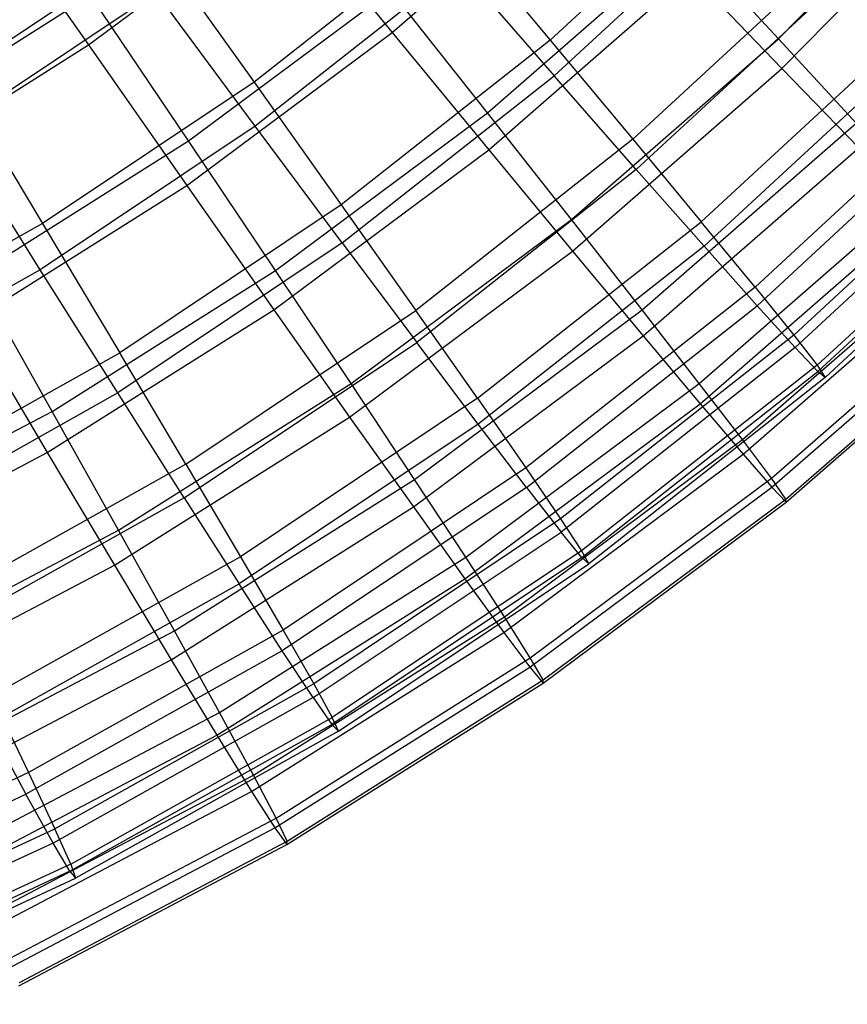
# Model space of a CAD drawing. Extents: x 0.05 to 6.09, y -3 to 3.03.
# Tile 13 of 124: x 4.37 to 5.01, y -2.72 to -1.96. Entities that reach past the tile are written whole.
import ezdxf

# ---------------------------------------------------------------- set-up
doc = ezdxf.new("R2010")
doc.units = 0
doc.header["$MEASUREMENT"] = 0
doc.layers.get('0').update_dxf_attribs({"color": 13, "linetype": 'CONTINUOUS'})

# ---------------------------------------------------------------- blocks, each defined once
blk = doc.blocks.new('GRUPUJ_1')
at = {"color": 0}
for p, q in [((4.90588, 1.02605, 4.43419), (5.05451, 1.17759, 4.43309)), ((4.90588, 1.02605, 4.43419), (5.05451, 1.17759, 4.43309)), ((4.88063, 1.16475, 4.55206), (4.72961, 1.02514, 4.55318)), ((4.88063, 1.16475, 4.55206), (4.72961, 1.02514, 4.55318)), ((4.60748, 1.03103, 1.48439), (4.75655, 1.16113, 1.48329)), ((4.60748, 1.03103, 1.48439), (4.75655, 1.16113, 1.48329)), ((4.90859, 1.00328, 1.90271), (5.05892, 1.15655, 1.90159)), ((4.90859, 1.00328, 1.90271), (5.05892, 1.15655, 1.90159)), ((4.28894, 1.14179, 1.10347), (4.3729, 1.02139, 1.28927)), ((4.28894, 1.14179, 1.10347), (4.3729, 1.02139, 1.28927)), ((4.3729, 1.02139, 1.28927), (4.52341, 1.13345, 1.28815)), ((4.3729, 1.02139, 1.28927), (4.52341, 1.13345, 1.28815)), ((4.52341, 1.13345, 1.28815), (4.60748, 1.03103, 1.48439)), ((4.52341, 1.13345, 1.28815), (4.60748, 1.03103, 1.48439)), ((4.88583, 1.13903, 1.78553), (4.73271, 0.99749, 1.78666)), ((4.88583, 1.13903, 1.78553), (4.73271, 0.99749, 1.78666)), ((4.65509, 1.11421, 4.76192), (4.5008, 0.99257, 4.76306)), ((4.65509, 1.11421, 4.76192), (4.5008, 0.99257, 4.76306)), ((4.65509, 1.11421, 4.76192), (4.72961, 1.02514, 4.55318)), ((4.65509, 1.11421, 4.76192), (4.72961, 1.02514, 4.55318)), ((4.68106, 0.96889, 4.64766), (4.8348, 1.10306, 4.64652)), ((4.68106, 0.96889, 4.64766), (4.8348, 1.10306, 4.64652)), ((4.90588, 1.02605, 4.43419), (4.8348, 1.10306, 4.64652)), ((4.90588, 1.02605, 4.43419), (4.8348, 1.10306, 4.64652)), ((4.42424, 1.09997, 4.96221), (4.26955, 0.99661, 4.96336)), ((4.42424, 1.09997, 4.96221), (4.26955, 0.99661, 4.96336)), ((4.42424, 1.09997, 4.96221), (4.5008, 0.99257, 4.76306)), ((4.42424, 1.09997, 4.96221), (4.5008, 0.99257, 4.76306)), ((4.9503, 1.09348, 4.33498), (4.79346, 0.94849, 4.33614)), ((4.9503, 1.09348, 4.33498), (4.79346, 0.94849, 4.33614)), ((4.65866, 1.08235, 1.57602), (4.50179, 0.95868, 1.57718)), ((4.65866, 1.08235, 1.57602), (4.50179, 0.95868, 1.57718)), ((4.65866, 1.08235, 1.57602), (4.73271, 0.99749, 1.78666)), ((4.65866, 1.08235, 1.57602), (4.73271, 0.99749, 1.78666)), ((4.68209, 0.94042, 1.69003), (4.83797, 1.07645, 1.68887)), ((4.68209, 0.94042, 1.69003), (4.83797, 1.07645, 1.68887)), ((4.83797, 1.07645, 1.68887), (4.90859, 1.00328, 1.90271)), ((4.83797, 1.07645, 1.68887), (4.90859, 1.00328, 1.90271)), ((4.95468, 1.07181, 2.00415), (4.79608, 0.92519, 2.00533)), ((4.95468, 1.07181, 2.00415), (4.79608, 0.92519, 2.00533)), ((4.21878, 0.96158, 5.04788), (4.37448, 1.05971, 5.04673)), ((4.21878, 0.96158, 5.04788), (4.37448, 1.05971, 5.04673)), ((4.42536, 1.06182, 1.37574), (4.26759, 0.9564, 1.37691)), ((4.42536, 1.06182, 1.37574), (4.26759, 0.9564, 1.37691)), ((4.45019, 0.94722, 4.85262), (4.37448, 1.05971, 5.04673)), ((4.45019, 0.94722, 4.85262), (4.37448, 1.05971, 5.04673)), ((4.50179, 0.95868, 1.57718), (4.42536, 1.06182, 1.37574)), ((4.50179, 0.95868, 1.57718), (4.42536, 1.06182, 1.37574)), ((4.45019, 0.94722, 4.85262), (4.60631, 1.06345, 4.85146)), ((4.45019, 0.94722, 4.85262), (4.60631, 1.06345, 4.85146)), ((4.68106, 0.96889, 4.64766), (4.60631, 1.06345, 4.85146)), ((4.68106, 0.96889, 4.64766), (4.60631, 1.06345, 4.85146)), ((4.44878, 0.91288, 1.48557), (4.60748, 1.03103, 1.48439)), ((4.44878, 0.91288, 1.48557), (4.60748, 1.03103, 1.48439)), ((4.60748, 1.03103, 1.48439), (4.68209, 0.94042, 1.69003)), ((4.60748, 1.03103, 1.48439), (4.68209, 0.94042, 1.69003)), ((5.00796, 1.03416, 4.11089), (4.84628, 0.88471, 4.11209)), ((5.00796, 1.03416, 4.11089), (4.84628, 0.88471, 4.11209)), ((4.21415, 0.92133, 1.29045), (4.3729, 1.02139, 1.28927)), ((4.21415, 0.92133, 1.29045), (4.3729, 1.02139, 1.28927)), ((4.3729, 1.02139, 1.28927), (4.44878, 0.91288, 1.48557)), ((4.3729, 1.02139, 1.28927), (4.44878, 0.91288, 1.48557)), ((4.72961, 1.02514, 4.55318), (4.56809, 0.89781, 4.55437)), ((4.72961, 1.02514, 4.55318), (4.56809, 0.89781, 4.55437)), ((4.72961, 1.02514, 4.55318), (4.79346, 0.94849, 4.33614)), ((4.72961, 1.02514, 4.55318), (4.79346, 0.94849, 4.33614)), ((4.74596, 0.88648, 4.43537), (4.90588, 1.02605, 4.43419)), ((4.74596, 0.88648, 4.43537), (4.90588, 1.02605, 4.43419)), ((4.96578, 0.96083, 4.21459), (4.90588, 1.02605, 4.43419)), ((4.96578, 0.96083, 4.21459), (4.90588, 1.02605, 4.43419)), ((4.84839, 0.8659, 2.23073), (5.01149, 1.01667, 2.22952)), ((4.84839, 0.8659, 2.23073), (5.01149, 1.01667, 2.22952)), ((4.26955, 0.99661, 4.96336), (4.33744, 0.88341, 4.76427)), ((4.26955, 0.99661, 4.96336), (4.33744, 0.88341, 4.76427)), ((4.56896, 0.86839, 1.78788), (4.73271, 0.99749, 1.78666)), ((4.56896, 0.86839, 1.78788), (4.73271, 0.99749, 1.78666)), ((4.79608, 0.92519, 2.00533), (4.73271, 0.99749, 1.78666)), ((4.79608, 0.92519, 2.00533), (4.73271, 0.99749, 1.78666)), ((4.74684, 0.86211, 1.90391), (4.90859, 1.00328, 1.90271)), ((4.74684, 0.86211, 1.90391), (4.90859, 1.00328, 1.90271)), ((4.90859, 1.00328, 1.90271), (4.96802, 0.94202, 2.12357)), ((4.90859, 1.00328, 1.90271), (4.96802, 0.94202, 2.12357)), ((4.5008, 0.99257, 4.76306), (4.33744, 0.88341, 4.76427)), ((4.5008, 0.99257, 4.76306), (4.33744, 0.88341, 4.76427)), ((4.5008, 0.99257, 4.76306), (4.56809, 0.89781, 4.55437)), ((4.5008, 0.99257, 4.76306), (4.56809, 0.89781, 4.55437)), ((4.88775, 0.83416, 3.88235), (5.05326, 0.98716, 3.88112)), ((4.88775, 0.83416, 3.88235), (5.05326, 0.98716, 3.88112)), ((5.05593, 0.97395, 2.46029), (4.88935, 0.81996, 2.46153)), ((5.05593, 0.97395, 2.46029), (4.88935, 0.81996, 2.46153)), ((4.5174, 0.84704, 4.64887), (4.68106, 0.96889, 4.64766)), ((4.5174, 0.84704, 4.64887), (4.68106, 0.96889, 4.64766)), ((4.74596, 0.88648, 4.43537), (4.68106, 0.96889, 4.64766)), ((4.74596, 0.88648, 4.43537), (4.68106, 0.96889, 4.64766)), ((4.50179, 0.95868, 1.57718), (4.3357, 0.8477, 1.57841)), ((4.50179, 0.95868, 1.57718), (4.3357, 0.8477, 1.57841)), ((4.56896, 0.86839, 1.78788), (4.50179, 0.95868, 1.57718)), ((4.56896, 0.86839, 1.78788), (4.50179, 0.95868, 1.57718)), ((4.80062, 0.8167, 4.21581), (4.96578, 0.96083, 4.21459)), ((4.80062, 0.8167, 4.21581), (4.96578, 0.96083, 4.21459)), ((4.3357, 0.8477, 1.57841), (4.26759, 0.9564, 1.37691)), ((4.3357, 0.8477, 1.57841), (4.26759, 0.9564, 1.37691)), ((5.08594, 0.95274, 3.64702), (4.91762, 0.79715, 3.64827)), ((5.08594, 0.95274, 3.64702), (4.91762, 0.79715, 3.64827)), ((4.28554, 0.84344, 4.85384), (4.45019, 0.94722, 4.85262)), ((4.28554, 0.84344, 4.85384), (4.45019, 0.94722, 4.85262)), ((4.5174, 0.84704, 4.64887), (4.45019, 0.94722, 4.85262)), ((4.5174, 0.84704, 4.64887), (4.45019, 0.94722, 4.85262)), ((4.79346, 0.94849, 4.33614), (4.62574, 0.81626, 4.33739)), ((4.79346, 0.94849, 4.33614), (4.62574, 0.81626, 4.33739)), ((4.79346, 0.94849, 4.33614), (4.84628, 0.88471, 4.11209)), ((4.79346, 0.94849, 4.33614), (4.84628, 0.88471, 4.11209)), ((4.91869, 0.78763, 2.69637), (5.08773, 0.94389, 2.69512)), ((4.91869, 0.78763, 2.69637), (5.08773, 0.94389, 2.69512)), ((4.51615, 0.81687, 1.69126), (4.68209, 0.94042, 1.69003)), ((4.51615, 0.81687, 1.69126), (4.68209, 0.94042, 1.69003)), ((4.68209, 0.94042, 1.69003), (4.74684, 0.86211, 1.90391)), ((4.68209, 0.94042, 1.69003), (4.74684, 0.86211, 1.90391)), ((4.80135, 0.79657, 2.12481), (4.96802, 0.94202, 2.12357)), ((4.80135, 0.79657, 2.12481), (4.96802, 0.94202, 2.12357)), ((5.1058, 0.93112, 3.40996), (4.93573, 0.7739, 3.41122)), ((5.1058, 0.93112, 3.40996), (4.93573, 0.7739, 3.41122)), ((4.79608, 0.92519, 2.00533), (4.62646, 0.79147, 2.00659)), ((4.79608, 0.92519, 2.00533), (4.62646, 0.79147, 2.00659)), ((4.84839, 0.8659, 2.23073), (4.79608, 0.92519, 2.00533)), ((4.84839, 0.8659, 2.23073), (4.79608, 0.92519, 2.00533)), ((5.1067, 0.92668, 2.93261), (4.93626, 0.76912, 2.93387)), ((5.1067, 0.92668, 2.93261), (4.93626, 0.76912, 2.93387)), ((5.11274, 0.92241, 3.17136), (4.94195, 0.76454, 3.17262)), ((5.11274, 0.92241, 3.17136), (4.94195, 0.76454, 3.17262)), ((4.28139, 0.80738, 1.48681), (4.44878, 0.91288, 1.48557)), ((4.28139, 0.80738, 1.48681), (4.44878, 0.91288, 1.48557)), ((4.44878, 0.91288, 1.48557), (4.51615, 0.81687, 1.69126)), ((4.44878, 0.91288, 1.48557), (4.51615, 0.81687, 1.69126)), ((4.84474, 0.75992, 3.99021), (5.01417, 0.90778, 3.98895)), ((4.84474, 0.75992, 3.99021), (5.01417, 0.90778, 3.98895)), ((4.56809, 0.89781, 4.55437), (4.39709, 0.78355, 4.55564)), ((4.56809, 0.89781, 4.55437), (4.39709, 0.78355, 4.55564)), ((4.56809, 0.89781, 4.55437), (4.62574, 0.81626, 4.33739)), ((4.56809, 0.89781, 4.55437), (4.62574, 0.81626, 4.33739)), ((4.84532, 0.74414, 2.35149), (5.01592, 0.89303, 2.35023)), ((4.84532, 0.74414, 2.35149), (5.01592, 0.89303, 2.35023)), ((4.33744, 0.88341, 4.76427), (4.16602, 0.78741, 4.76554)), ((4.33744, 0.88341, 4.76427), (4.16602, 0.78741, 4.76554)), ((4.33744, 0.88341, 4.76427), (4.39709, 0.78355, 4.55564)), ((4.33744, 0.88341, 4.76427), (4.39709, 0.78355, 4.55564)), ((4.5757, 0.75973, 4.43664), (4.74596, 0.88648, 4.43537)), ((4.5757, 0.75973, 4.43664), (4.74596, 0.88648, 4.43537)), ((4.67338, 0.7484, 4.11337), (4.84628, 0.88471, 4.11209)), ((4.67338, 0.7484, 4.11337), (4.84628, 0.88471, 4.11209)), ((4.80062, 0.8167, 4.21581), (4.74596, 0.88648, 4.43537)), ((4.80062, 0.8167, 4.21581), (4.74596, 0.88648, 4.43537)), ((4.88775, 0.83416, 3.88235), (4.84628, 0.88471, 4.11209)), ((4.88775, 0.83416, 3.88235), (4.84628, 0.88471, 4.11209)), ((4.56896, 0.86839, 1.78788), (4.39558, 0.75254, 1.78916)), ((4.56896, 0.86839, 1.78788), (4.39558, 0.75254, 1.78916)), ((4.56896, 0.86839, 1.78788), (4.62646, 0.79147, 2.00659)), ((4.56896, 0.86839, 1.78788), (4.62646, 0.79147, 2.00659)), ((4.87808, 0.71648, 3.75985), (5.05076, 0.86718, 3.75857)), ((4.87808, 0.71648, 3.75985), (5.05076, 0.86718, 3.75857)), ((4.57464, 0.73391, 1.90518), (4.74684, 0.86211, 1.90391)), ((4.57464, 0.73391, 1.90518), (4.74684, 0.86211, 1.90391)), ((4.84839, 0.8659, 2.23073), (4.67397, 0.72839, 2.23202)), ((4.84839, 0.8659, 2.23073), (4.67397, 0.72839, 2.23202)), ((4.74684, 0.86211, 1.90391), (4.80135, 0.79657, 2.12481)), ((4.74684, 0.86211, 1.90391), (4.80135, 0.79657, 2.12481)), ((4.84839, 0.8659, 2.23073), (4.88935, 0.81996, 2.46153)), ((4.84839, 0.8659, 2.23073), (4.88935, 0.81996, 2.46153)), ((4.87849, 0.70514, 2.58267), (5.05202, 0.85659, 2.58138)), ((4.87849, 0.70514, 2.58267), (5.05202, 0.85659, 2.58138)), ((4.3357, 0.8477, 1.57841), (4.16141, 0.75009, 1.57971)), ((4.3357, 0.8477, 1.57841), (4.16141, 0.75009, 1.57971)), ((4.39558, 0.75254, 1.78916), (4.3357, 0.8477, 1.57841)), ((4.39558, 0.75254, 1.78916), (4.3357, 0.8477, 1.57841)), ((4.34478, 0.73824, 4.65015), (4.5174, 0.84704, 4.64887)), ((4.34478, 0.73824, 4.65015), (4.5174, 0.84704, 4.64887)), ((4.5757, 0.75973, 4.43664), (4.5174, 0.84704, 4.64887)), ((4.5757, 0.75973, 4.43664), (4.5174, 0.84704, 4.64887)), ((4.34478, 0.73824, 4.65015), (4.28554, 0.84344, 4.85384)), ((4.34478, 0.73824, 4.65015), (4.28554, 0.84344, 4.85384)), ((4.90043, 0.68661, 3.52602), (5.07536, 0.83927, 3.52472)), ((4.90043, 0.68661, 3.52602), (5.07536, 0.83927, 3.52472)), ((4.88775, 0.83416, 3.88235), (4.71075, 0.69462, 3.88366)), ((4.88775, 0.83416, 3.88235), (4.71075, 0.69462, 3.88366)), ((4.88775, 0.83416, 3.88235), (4.91762, 0.79715, 3.64827)), ((4.88775, 0.83416, 3.88235), (4.91762, 0.79715, 3.64827)), ((4.90068, 0.67979, 2.81704), (5.07612, 0.83289, 2.81574)), ((4.90068, 0.67979, 2.81704), (5.07612, 0.83289, 2.81574)), ((4.91168, 0.67049, 3.29006), (5.08782, 0.82421, 3.28875)), ((4.91168, 0.67049, 3.29006), (5.08782, 0.82421, 3.28875)), ((4.91177, 0.66821, 3.05328), (5.08807, 0.82208, 3.05198)), ((4.91177, 0.66821, 3.05328), (5.08807, 0.82208, 3.05198)), ((4.34113, 0.70656, 1.69256), (4.51615, 0.81687, 1.69126)), ((4.34113, 0.70656, 1.69256), (4.51615, 0.81687, 1.69126)), ((4.44815, 0.6976, 4.3387), (4.62574, 0.81626, 4.33739)), ((4.44815, 0.6976, 4.3387), (4.62574, 0.81626, 4.33739)), ((4.51615, 0.81687, 1.69126), (4.57464, 0.73391, 1.90518)), ((4.51615, 0.81687, 1.69126), (4.57464, 0.73391, 1.90518)), ((4.62479, 0.68579, 4.21712), (4.80062, 0.8167, 4.21581)), ((4.62479, 0.68579, 4.21712), (4.80062, 0.8167, 4.21581)), ((4.67338, 0.7484, 4.11337), (4.62574, 0.81626, 4.33739)), ((4.67338, 0.7484, 4.11337), (4.62574, 0.81626, 4.33739)), ((4.71119, 0.67951, 2.46285), (4.88935, 0.81996, 2.46153)), ((4.71119, 0.67951, 2.46285), (4.88935, 0.81996, 2.46153)), ((4.84474, 0.75992, 3.99021), (4.80062, 0.8167, 4.21581)), ((4.84474, 0.75992, 3.99021), (4.80062, 0.8167, 4.21581)), ((4.91869, 0.78763, 2.69637), (4.88935, 0.81996, 2.46153)), ((4.91869, 0.78763, 2.69637), (4.88935, 0.81996, 2.46153)), ((4.28139, 0.80738, 1.48681), (4.34113, 0.70656, 1.69256)), ((4.28139, 0.80738, 1.48681), (4.34113, 0.70656, 1.69256)), ((4.44688, 0.67147, 2.00792), (4.62646, 0.79147, 2.00659)), ((4.44688, 0.67147, 2.00792), (4.62646, 0.79147, 2.00659)), ((4.62391, 0.66446, 2.12612), (4.80135, 0.79657, 2.12481)), ((4.62391, 0.66446, 2.12612), (4.80135, 0.79657, 2.12481)), ((4.67397, 0.72839, 2.23202), (4.62646, 0.79147, 2.00659)), ((4.67397, 0.72839, 2.23202), (4.62646, 0.79147, 2.00659)), ((4.91762, 0.79715, 3.64827), (4.73762, 0.65525, 3.6496)), ((4.91762, 0.79715, 3.64827), (4.73762, 0.65525, 3.6496)), ((4.80135, 0.79657, 2.12481), (4.84532, 0.74414, 2.35149)), ((4.80135, 0.79657, 2.12481), (4.84532, 0.74414, 2.35149)), ((4.91762, 0.79715, 3.64827), (4.93573, 0.7739, 3.41122)), ((4.91762, 0.79715, 3.64827), (4.93573, 0.7739, 3.41122)), ((4.21765, 0.68305, 4.55697), (4.39709, 0.78355, 4.55564)), ((4.21765, 0.68305, 4.55697), (4.39709, 0.78355, 4.55564)), ((4.44815, 0.6976, 4.3387), (4.39709, 0.78355, 4.55564)), ((4.44815, 0.6976, 4.3387), (4.39709, 0.78355, 4.55564)), ((4.91869, 0.78763, 2.69637), (4.73792, 0.64512, 2.69771)), ((4.91869, 0.78763, 2.69637), (4.73792, 0.64512, 2.69771)), ((4.91869, 0.78763, 2.69637), (4.93626, 0.76912, 2.93387)), ((4.91869, 0.78763, 2.69637), (4.93626, 0.76912, 2.93387)), ((4.93573, 0.7739, 3.41122), (4.75384, 0.63051, 3.41257)), ((4.93573, 0.7739, 3.41122), (4.75384, 0.63051, 3.41257)), ((4.75399, 0.62543, 2.93522), (4.93626, 0.76912, 2.93387)), ((4.75399, 0.62543, 2.93522), (4.93626, 0.76912, 2.93387)), ((4.93573, 0.7739, 3.41122), (4.94195, 0.76454, 3.17262)), ((4.93573, 0.7739, 3.41122), (4.94195, 0.76454, 3.17262)), ((4.94195, 0.76454, 3.17262), (4.93626, 0.76912, 2.93387)), ((4.94195, 0.76454, 3.17262), (4.93626, 0.76912, 2.93387)), ((4.94195, 0.76454, 3.17262), (4.75931, 0.62055, 3.17398)), ((4.94195, 0.76454, 3.17262), (4.75931, 0.62055, 3.17398)), ((4.39614, 0.64655, 4.43797), (4.5757, 0.75973, 4.43664)), ((4.39614, 0.64655, 4.43797), (4.5757, 0.75973, 4.43664)), ((4.62479, 0.68579, 4.21712), (4.5757, 0.75973, 4.43664)), ((4.62479, 0.68579, 4.21712), (4.5757, 0.75973, 4.43664)), ((4.66437, 0.62563, 3.99155), (4.84474, 0.75992, 3.99021)), ((4.66437, 0.62563, 3.99155), (4.84474, 0.75992, 3.99021)), ((4.87808, 0.71648, 3.75985), (4.84474, 0.75992, 3.99021)), ((4.87808, 0.71648, 3.75985), (4.84474, 0.75992, 3.99021)), ((4.39558, 0.75254, 1.78916), (4.21364, 0.65065, 1.79051)), ((4.39558, 0.75254, 1.78916), (4.21364, 0.65065, 1.79051)), ((4.44688, 0.67147, 2.00792), (4.39558, 0.75254, 1.78916)), ((4.44688, 0.67147, 2.00792), (4.39558, 0.75254, 1.78916)), ((4.67338, 0.7484, 4.11337), (4.49032, 0.62608, 4.11473)), ((4.67338, 0.7484, 4.11337), (4.49032, 0.62608, 4.11473)), ((4.67338, 0.7484, 4.11337), (4.71075, 0.69462, 3.88366)), ((4.67338, 0.7484, 4.11337), (4.71075, 0.69462, 3.88366)), ((4.16424, 0.64314, 4.65149), (4.34478, 0.73824, 4.65015)), ((4.16424, 0.64314, 4.65149), (4.34478, 0.73824, 4.65015)), ((4.39614, 0.64655, 4.43797), (4.34478, 0.73824, 4.65015)), ((4.39614, 0.64655, 4.43797), (4.34478, 0.73824, 4.65015)), ((4.66369, 0.60892, 2.35284), (4.84532, 0.74414, 2.35149)), ((4.66369, 0.60892, 2.35284), (4.84532, 0.74414, 2.35149)), ((4.84532, 0.74414, 2.35149), (4.87849, 0.70514, 2.58267)), ((4.84532, 0.74414, 2.35149), (4.87849, 0.70514, 2.58267)), ((4.39302, 0.61944, 1.90653), (4.57464, 0.73391, 1.90518)), ((4.39302, 0.61944, 1.90653), (4.57464, 0.73391, 1.90518)), ((4.57464, 0.73391, 1.90518), (4.62391, 0.66446, 2.12612)), ((4.57464, 0.73391, 1.90518), (4.62391, 0.66446, 2.12612)), ((4.67397, 0.72839, 2.23202), (4.48929, 0.60499, 2.23339)), ((4.67397, 0.72839, 2.23202), (4.48929, 0.60499, 2.23339)), ((4.71119, 0.67951, 2.46285), (4.67397, 0.72839, 2.23202)), ((4.71119, 0.67951, 2.46285), (4.67397, 0.72839, 2.23202)), ((4.69424, 0.57961, 3.76121), (4.87808, 0.71648, 3.75985)), ((4.69424, 0.57961, 3.76121), (4.87808, 0.71648, 3.75985)), ((4.90043, 0.68661, 3.52602), (4.87808, 0.71648, 3.75985)), ((4.90043, 0.68661, 3.52602), (4.87808, 0.71648, 3.75985)), ((4.15809, 0.61014, 1.69392), (4.34113, 0.70656, 1.69256)), ((4.15809, 0.61014, 1.69392), (4.34113, 0.70656, 1.69256)), ((4.34113, 0.70656, 1.69256), (4.39302, 0.61944, 1.90653)), ((4.34113, 0.70656, 1.69256), (4.39302, 0.61944, 1.90653)), ((4.69374, 0.5676, 2.58404), (4.87849, 0.70514, 2.58267)), ((4.69374, 0.5676, 2.58404), (4.87849, 0.70514, 2.58267)), ((4.87849, 0.70514, 2.58267), (4.90068, 0.67979, 2.81704)), ((4.87849, 0.70514, 2.58267), (4.90068, 0.67979, 2.81704)), ((4.44815, 0.6976, 4.3387), (4.2618, 0.59324, 4.34009)), ((4.44815, 0.6976, 4.3387), (4.2618, 0.59324, 4.34009)), ((4.44815, 0.6976, 4.3387), (4.49032, 0.62608, 4.11473)), ((4.44815, 0.6976, 4.3387), (4.49032, 0.62608, 4.11473)), ((4.71075, 0.69462, 3.88366), (4.52335, 0.5694, 3.88505)), ((4.71075, 0.69462, 3.88366), (4.52335, 0.5694, 3.88505)), ((4.71075, 0.69462, 3.88366), (4.73762, 0.65525, 3.6496)), ((4.71075, 0.69462, 3.88366), (4.73762, 0.65525, 3.6496)), ((4.43934, 0.5689, 4.21849), (4.62479, 0.68579, 4.21712)), ((4.43934, 0.5689, 4.21849), (4.62479, 0.68579, 4.21712)), ((4.66437, 0.62563, 3.99155), (4.62479, 0.68579, 4.21712)), ((4.66437, 0.62563, 3.99155), (4.62479, 0.68579, 4.21712)), ((4.7142, 0.54796, 3.5274), (4.90043, 0.68661, 3.52602)), ((4.7142, 0.54796, 3.5274), (4.90043, 0.68661, 3.52602)), ((4.91168, 0.67049, 3.29006), (4.90043, 0.68661, 3.52602)), ((4.91168, 0.67049, 3.29006), (4.90043, 0.68661, 3.52602)), ((4.71119, 0.67951, 2.46285), (4.52257, 0.55347, 2.46425)), ((4.71119, 0.67951, 2.46285), (4.52257, 0.55347, 2.46425)), ((4.71119, 0.67951, 2.46285), (4.73792, 0.64512, 2.69771)), ((4.71119, 0.67951, 2.46285), (4.73792, 0.64512, 2.69771)), ((4.71391, 0.54073, 2.81843), (4.90068, 0.67979, 2.81704)), ((4.71391, 0.54073, 2.81843), (4.90068, 0.67979, 2.81704)), ((4.90068, 0.67979, 2.81704), (4.91177, 0.66821, 3.05328)), ((4.90068, 0.67979, 2.81704), (4.91177, 0.66821, 3.05328)), ((4.44688, 0.67147, 2.00792), (4.25843, 0.56594, 2.00932)), ((4.44688, 0.67147, 2.00792), (4.25843, 0.56594, 2.00932)), ((4.44688, 0.67147, 2.00792), (4.48929, 0.60499, 2.23339)), ((4.44688, 0.67147, 2.00792), (4.48929, 0.60499, 2.23339)), ((4.72417, 0.53089, 3.29145), (4.91168, 0.67049, 3.29006)), ((4.72417, 0.53089, 3.29145), (4.91168, 0.67049, 3.29006)), ((4.91177, 0.66821, 3.05328), (4.91168, 0.67049, 3.29006)), ((4.91177, 0.66821, 3.05328), (4.91168, 0.67049, 3.29006)), ((4.43677, 0.54651, 2.12751), (4.62391, 0.66446, 2.12612)), ((4.43677, 0.54651, 2.12751), (4.62391, 0.66446, 2.12612)), ((4.62391, 0.66446, 2.12612), (4.66369, 0.60892, 2.35284)), ((4.62391, 0.66446, 2.12612), (4.66369, 0.60892, 2.35284)), ((4.72407, 0.52847, 3.05468), (4.91177, 0.66821, 3.05328)), ((4.72407, 0.52847, 3.05468), (4.91177, 0.66821, 3.05328)), ((4.73762, 0.65525, 3.6496), (4.54705, 0.5279, 3.65101)), ((4.73762, 0.65525, 3.6496), (4.54705, 0.5279, 3.65101)), ((4.73762, 0.65525, 3.6496), (4.75384, 0.63051, 3.41257)), ((4.73762, 0.65525, 3.6496), (4.75384, 0.63051, 3.41257)), ((4.20834, 0.54763, 4.43936), (4.39614, 0.64655, 4.43797)), ((4.20834, 0.54763, 4.43936), (4.39614, 0.64655, 4.43797)), ((4.43934, 0.5689, 4.21849), (4.39614, 0.64655, 4.43797)), ((4.43934, 0.5689, 4.21849), (4.39614, 0.64655, 4.43797)), ((4.54652, 0.51723, 2.69913), (4.73792, 0.64512, 2.69771)), ((4.54652, 0.51723, 2.69913), (4.73792, 0.64512, 2.69771)), ((4.75399, 0.62543, 2.93522), (4.73792, 0.64512, 2.69771)), ((4.75399, 0.62543, 2.93522), (4.73792, 0.64512, 2.69771)), ((4.49032, 0.62608, 4.11473), (4.29823, 0.5185, 4.11616)), ((4.49032, 0.62608, 4.11473), (4.29823, 0.5185, 4.11616)), ((4.47414, 0.50573, 3.99296), (4.66437, 0.62563, 3.99155)), ((4.47414, 0.50573, 3.99296), (4.66437, 0.62563, 3.99155)), ((4.49032, 0.62608, 4.11473), (4.52335, 0.5694, 3.88505)), ((4.49032, 0.62608, 4.11473), (4.52335, 0.5694, 3.88505)), ((4.75399, 0.62543, 2.93522), (4.56101, 0.49648, 2.93665)), ((4.75399, 0.62543, 2.93522), (4.56101, 0.49648, 2.93665)), ((4.75384, 0.63051, 3.41257), (4.56127, 0.50183, 3.414)), ((4.75384, 0.63051, 3.41257), (4.56127, 0.50183, 3.414)), ((4.69424, 0.57961, 3.76121), (4.66437, 0.62563, 3.99155)), ((4.69424, 0.57961, 3.76121), (4.66437, 0.62563, 3.99155)), ((4.75384, 0.63051, 3.41257), (4.75931, 0.62055, 3.17398)), ((4.75384, 0.63051, 3.41257), (4.75931, 0.62055, 3.17398)), ((4.75399, 0.62543, 2.93522), (4.75931, 0.62055, 3.17398)), ((4.75399, 0.62543, 2.93522), (4.75931, 0.62055, 3.17398)), ((4.20308, 0.51938, 1.90794), (4.39302, 0.61944, 1.90653)), ((4.20308, 0.51938, 1.90794), (4.39302, 0.61944, 1.90653)), ((4.39302, 0.61944, 1.90653), (4.43677, 0.54651, 2.12751)), ((4.39302, 0.61944, 1.90653), (4.43677, 0.54651, 2.12751)), ((4.56593, 0.49133, 3.17541), (4.75931, 0.62055, 3.17398)), ((4.56593, 0.49133, 3.17541), (4.75931, 0.62055, 3.17398)), ((4.47212, 0.48818, 2.35426), (4.66369, 0.60892, 2.35284)), ((4.47212, 0.48818, 2.35426), (4.66369, 0.60892, 2.35284)), ((4.66369, 0.60892, 2.35284), (4.69374, 0.5676, 2.58404)), ((4.66369, 0.60892, 2.35284), (4.69374, 0.5676, 2.58404)), ((4.2955, 0.49646, 2.23483), (4.48929, 0.60499, 2.23339)), ((4.2955, 0.49646, 2.23483), (4.48929, 0.60499, 2.23339)), ((4.52257, 0.55347, 2.46425), (4.48929, 0.60499, 2.23339)), ((4.52257, 0.55347, 2.46425), (4.48929, 0.60499, 2.23339)), ((4.50034, 0.4574, 3.76265), (4.69424, 0.57961, 3.76121)), ((4.50034, 0.4574, 3.76265), (4.69424, 0.57961, 3.76121)), ((4.7142, 0.54796, 3.5274), (4.69424, 0.57961, 3.76121)), ((4.7142, 0.54796, 3.5274), (4.69424, 0.57961, 3.76121)), ((4.24539, 0.46674, 4.21993), (4.43934, 0.5689, 4.21849)), ((4.24539, 0.46674, 4.21993), (4.43934, 0.5689, 4.21849)), ((4.52335, 0.5694, 3.88505), (4.3267, 0.45927, 3.88651)), ((4.52335, 0.5694, 3.88505), (4.3267, 0.45927, 3.88651)), ((4.47414, 0.50573, 3.99296), (4.43934, 0.5689, 4.21849)), ((4.47414, 0.50573, 3.99296), (4.43934, 0.5689, 4.21849)), ((4.49889, 0.44479, 2.58549), (4.69374, 0.5676, 2.58404)), ((4.49889, 0.44479, 2.58549), (4.69374, 0.5676, 2.58404)), ((4.52335, 0.5694, 3.88505), (4.54705, 0.5279, 3.65101)), ((4.52335, 0.5694, 3.88505), (4.54705, 0.5279, 3.65101)), ((4.69374, 0.5676, 2.58404), (4.71391, 0.54073, 2.81843)), ((4.69374, 0.5676, 2.58404), (4.71391, 0.54073, 2.81843)), ((4.52257, 0.55347, 2.46425), (4.32465, 0.44262, 2.46572)), ((4.52257, 0.55347, 2.46425), (4.32465, 0.44262, 2.46572)), ((4.51779, 0.42417, 3.52886), (4.7142, 0.54796, 3.5274)), ((4.51779, 0.42417, 3.52886), (4.7142, 0.54796, 3.5274)), ((4.54652, 0.51723, 2.69913), (4.52257, 0.55347, 2.46425)), ((4.54652, 0.51723, 2.69913), (4.52257, 0.55347, 2.46425)), ((4.72417, 0.53089, 3.29145), (4.7142, 0.54796, 3.5274)), ((4.72417, 0.53089, 3.29145), (4.7142, 0.54796, 3.5274)), ((4.24104, 0.44341, 2.12896), (4.43677, 0.54651, 2.12751)), ((4.24104, 0.44341, 2.12896), (4.43677, 0.54651, 2.12751)), ((4.43677, 0.54651, 2.12751), (4.47212, 0.48818, 2.35426)), ((4.43677, 0.54651, 2.12751), (4.47212, 0.48818, 2.35426)), ((4.51692, 0.41657, 2.81989), (4.71391, 0.54073, 2.81843)), ((4.51692, 0.41657, 2.81989), (4.71391, 0.54073, 2.81843)), ((4.71391, 0.54073, 2.81843), (4.72407, 0.52847, 3.05468)), ((4.71391, 0.54073, 2.81843), (4.72407, 0.52847, 3.05468)), ((4.54705, 0.5279, 3.65101), (4.34706, 0.4159, 3.6525)), ((4.54705, 0.5279, 3.65101), (4.34706, 0.4159, 3.6525)), ((4.5261, 0.4037, 3.05614), (4.72407, 0.52847, 3.05468)), ((4.5261, 0.4037, 3.05614), (4.72407, 0.52847, 3.05468)), ((4.5264, 0.40624, 3.29291), (4.72417, 0.53089, 3.29145)), ((4.5264, 0.40624, 3.29291), (4.72417, 0.53089, 3.29145)), ((4.54705, 0.5279, 3.65101), (4.56127, 0.50183, 3.414)), ((4.54705, 0.5279, 3.65101), (4.56127, 0.50183, 3.414)), ((4.72407, 0.52847, 3.05468), (4.72417, 0.53089, 3.29145)), ((4.72407, 0.52847, 3.05468), (4.72417, 0.53089, 3.29145)), ((4.29823, 0.5185, 4.11616), (4.3267, 0.45927, 3.88651)), ((4.29823, 0.5185, 4.11616), (4.3267, 0.45927, 3.88651)), ((4.54652, 0.51723, 2.69913), (4.34569, 0.40475, 2.70062)), ((4.54652, 0.51723, 2.69913), (4.34569, 0.40475, 2.70062)), ((4.54652, 0.51723, 2.69913), (4.56101, 0.49648, 2.93665)), ((4.54652, 0.51723, 2.69913), (4.56101, 0.49648, 2.93665)), ((4.27519, 0.40093, 3.99444), (4.47414, 0.50573, 3.99296)), ((4.27519, 0.40093, 3.99444), (4.47414, 0.50573, 3.99296)), ((4.50034, 0.4574, 3.76265), (4.47414, 0.50573, 3.99296)), ((4.50034, 0.4574, 3.76265), (4.47414, 0.50573, 3.99296)), ((4.2955, 0.49646, 2.23483), (4.32465, 0.44262, 2.46572)), ((4.2955, 0.49646, 2.23483), (4.32465, 0.44262, 2.46572)), ((4.3585, 0.38306, 2.93815), (4.56101, 0.49648, 2.93665)), ((4.3585, 0.38306, 2.93815), (4.56101, 0.49648, 2.93665)), ((4.35919, 0.38866, 3.4155), (4.56127, 0.50183, 3.414)), ((4.35919, 0.38866, 3.4155), (4.56127, 0.50183, 3.414)), ((4.56593, 0.49133, 3.17541), (4.56101, 0.49648, 2.93665)), ((4.56593, 0.49133, 3.17541), (4.56101, 0.49648, 2.93665)), ((4.56593, 0.49133, 3.17541), (4.56127, 0.50183, 3.414)), ((4.56593, 0.49133, 3.17541), (4.56127, 0.50183, 3.414)), ((4.27178, 0.38265, 2.35574), (4.47212, 0.48818, 2.35426)), ((4.27178, 0.38265, 2.35574), (4.47212, 0.48818, 2.35426)), ((4.56593, 0.49133, 3.17541), (4.36301, 0.37769, 3.17692)), ((4.56593, 0.49133, 3.17541), (4.36301, 0.37769, 3.17692)), ((4.47212, 0.48818, 2.35426), (4.49889, 0.44479, 2.58549)), ((4.47212, 0.48818, 2.35426), (4.49889, 0.44479, 2.58549)), ((4.3267, 0.45927, 3.88651), (4.12202, 0.36491, 3.88803)), ((4.3267, 0.45927, 3.88651), (4.12202, 0.36491, 3.88803)), ((4.29756, 0.35058, 3.76415), (4.50034, 0.4574, 3.76265)), ((4.29756, 0.35058, 3.76415), (4.50034, 0.4574, 3.76265)), ((4.3267, 0.45927, 3.88651), (4.34706, 0.4159, 3.6525)), ((4.3267, 0.45927, 3.88651), (4.34706, 0.4159, 3.6525)), ((4.51779, 0.42417, 3.52886), (4.50034, 0.4574, 3.76265)), ((4.51779, 0.42417, 3.52886), (4.50034, 0.4574, 3.76265)), ((4.11863, 0.34765, 2.46724), (4.32465, 0.44262, 2.46572)), ((4.11863, 0.34765, 2.46724), (4.32465, 0.44262, 2.46572)), ((4.29511, 0.33744, 2.587), (4.49889, 0.44479, 2.58549)), ((4.29511, 0.33744, 2.587), (4.49889, 0.44479, 2.58549)), ((4.34569, 0.40475, 2.70062), (4.32465, 0.44262, 2.46572)), ((4.34569, 0.40475, 2.70062), (4.32465, 0.44262, 2.46572)), ((4.49889, 0.44479, 2.58549), (4.51692, 0.41657, 2.81989)), ((4.49889, 0.44479, 2.58549), (4.51692, 0.41657, 2.81989)), ((4.31238, 0.31596, 3.53038), (4.51779, 0.42417, 3.52886)), ((4.31238, 0.31596, 3.53038), (4.51779, 0.42417, 3.52886)), ((4.5264, 0.40624, 3.29291), (4.51779, 0.42417, 3.52886)), ((4.5264, 0.40624, 3.29291), (4.51779, 0.42417, 3.52886)), ((4.13891, 0.31994, 3.65404), (4.34706, 0.4159, 3.6525)), ((4.13891, 0.31994, 3.65404), (4.34706, 0.4159, 3.6525)), ((4.3109, 0.30805, 2.82142), (4.51692, 0.41657, 2.81989)), ((4.3109, 0.30805, 2.82142), (4.51692, 0.41657, 2.81989)), ((4.35919, 0.38866, 3.4155), (4.34706, 0.4159, 3.6525)), ((4.35919, 0.38866, 3.4155), (4.34706, 0.4159, 3.6525)), ((4.51692, 0.41657, 2.81989), (4.5261, 0.4037, 3.05614)), ((4.51692, 0.41657, 2.81989), (4.5261, 0.4037, 3.05614)), ((4.34569, 0.40475, 2.70062), (4.13664, 0.30838, 2.70217)), ((4.34569, 0.40475, 2.70062), (4.13664, 0.30838, 2.70217)), ((4.31907, 0.29464, 3.05768), (4.5261, 0.4037, 3.05614)), ((4.31907, 0.29464, 3.05768), (4.5261, 0.4037, 3.05614)), ((4.31956, 0.29728, 3.29445), (4.5264, 0.40624, 3.29291)), ((4.31956, 0.29728, 3.29445), (4.5264, 0.40624, 3.29291)), ((4.3585, 0.38306, 2.93815), (4.34569, 0.40475, 2.70062)), ((4.3585, 0.38306, 2.93815), (4.34569, 0.40475, 2.70062)), ((4.5261, 0.4037, 3.05614), (4.5264, 0.40624, 3.29291)), ((4.5261, 0.4037, 3.05614), (4.5264, 0.40624, 3.29291)), ((4.35919, 0.38866, 3.4155), (4.14886, 0.29169, 3.41706)), ((4.35919, 0.38866, 3.4155), (4.14886, 0.29169, 3.41706)), ((4.35919, 0.38866, 3.4155), (4.36301, 0.37769, 3.17692)), ((4.35919, 0.38866, 3.4155), (4.36301, 0.37769, 3.17692)), ((4.3585, 0.38306, 2.93815), (4.14772, 0.28589, 2.93972)), ((4.3585, 0.38306, 2.93815), (4.14772, 0.28589, 2.93972)), ((4.3585, 0.38306, 2.93815), (4.36301, 0.37769, 3.17692)), ((4.3585, 0.38306, 2.93815), (4.36301, 0.37769, 3.17692)), ((4.1518, 0.28032, 3.17848), (4.36301, 0.37769, 3.17692)), ((4.1518, 0.28032, 3.17848), (4.36301, 0.37769, 3.17692))]:
    blk.add_line(p, q, dxfattribs=at)

msp = doc.modelspace()

# ---------------------------------------------------------------- block references
at = {"color": 0}
msp.add_blockref('GRUPUJ_1', (0.05452, -3.0046, 0.05645), dxfattribs=at)

doc.saveas('drawing.dxf')
